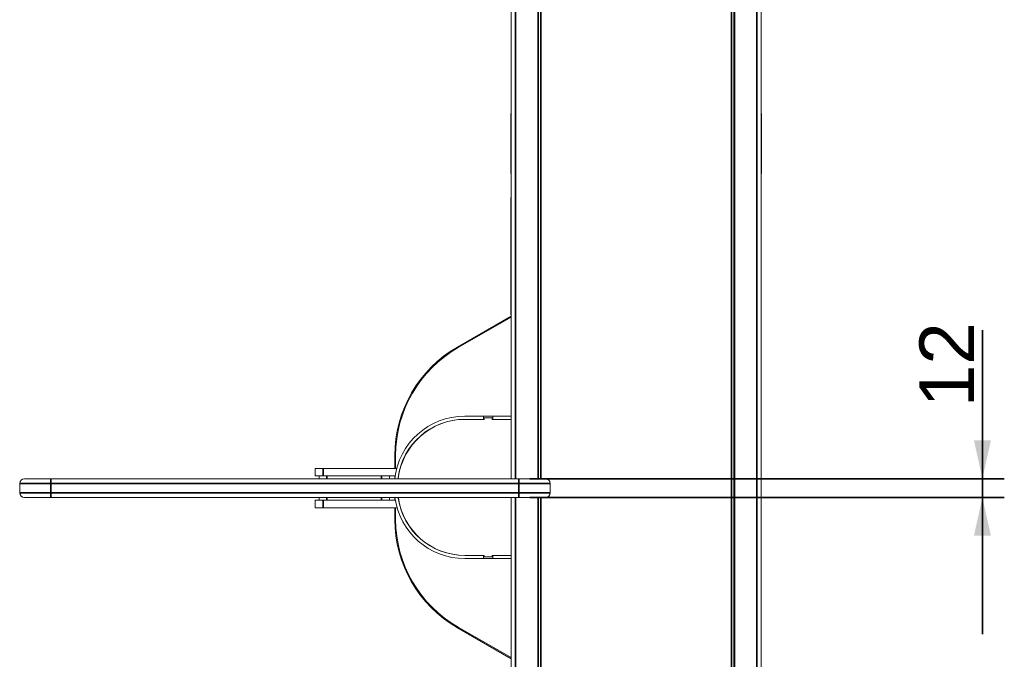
# Model space of a CAD drawing. Header units: millimetres. Extents: x 4 to 1188, y 1 to 840.
# Tile 6 of 197: x 298 to 388, y 122 to 180. Entities that reach past the tile are written whole.
import ezdxf

# ---------------------------------------------------------------- set-up
doc = ezdxf.new("R2010")
doc.units = ezdxf.units.MM
doc.layers.add('1', color=7, linetype='Continuous')
doc.styles.add('Arial Unicode MS', font='Arial Unicode MS')
doc.dimstyles.get("Standard").update_dxf_attribs({"dimtxt": 0.18, "dimasz": 0.18, "dimexe": 0.18, "dimexo": 0.0625, "dimgap": 0.09, "dimtad": 0, "dimtih": 1, "dimtoh": 1, "dimdec": 4, "dimzin": 0, "dimdsep": 46, "dimtxsty": 'Standard', "dimcen": 0.09, "dimadec": 0, "dimazin": 0, "dimtfac": 1, "dimtdec": 4, "dimtofl": 0, "dimtmove": 0, "dimatfit": 3, "dimfxl": 0, "dimtolj": 1, "dimtzin": 0, "dimarcsym": 0})

# ---------------------------------------------------------------- blocks, each defined once
blk = doc.blocks.new('_U25')
at = {"layer": '1', "color": 18, "lineweight": 35}
for p, q in [((385.942, 124.239), (385.942, 152.018)), ((344.592, 138.454), (387.942, 138.454)), ((344.592, 136.739), (387.942, 136.739))]:
    blk.add_line(p, q, dxfattribs=at)
at = {"layer": '1', "color": 18, "lineweight": 70}
for points in [[(385.942, 138.454), (385.166, 141.954), (386.718, 141.954)], [(385.942, 136.739), (386.718, 133.239), (385.166, 133.239)]]:
    blk.add_solid(points, dxfattribs=at)
at = {"layer": '1', "color": 18, "linetype": 'Continuous', "lineweight": 13, "insert": (385.188, 144.974), "char_height": 5, "attachment_point": 7, "rotation": 90, "line_spacing_factor": 1.047437, "style": 'Arial Unicode MS'}
blk.add_mtext('\\fArial Unicode MS|b0|i0;\\W1.0000;12', dxfattribs=at)

msp = doc.modelspace()

# ---------------------------------------------------------------- linework, layer by layer
at = {"layer": '1', "color": 154, "linetype": 'Continuous', "lineweight": 13}
for p, q in [((342.8782, 227.3715), (342.8782, 138.4535)), ((345.3068, 227.3715), (345.3068, 138.4535)), ((345.3782, 138.4535), (345.3782, 227.3715)), ((363.2354, 227.3715), (363.2354, 47.943)), ((363.3068, 47.943), (363.3068, 227.3715)), ((365.7354, 227.3715), (365.7354, 47.943)), ((342.8496, 166.393), (342.8496, 171.7358)), ((365.7639, 171.7358), (365.7639, 166.393)), ((342.8782, 164.1219), (342.8496, 164.1219)), ((342.8496, 153.4076), (342.8496, 164.1219)), ((337.9639, 150.4749), (342.8782, 153.3121)), ((342.8782, 153.2083), (338.0321, 150.4317)), ((342.8496, 153.4076), (342.8782, 153.4076)), ((337.9996, 150.413), (337.9639, 150.4749)), ((338.6282, 144.1573), (340.3425, 144.1573)), ((340.3425, 144.1573), (341.1996, 144.1573)), ((340.3425, 144.1573), (340.3425, 143.8715)), ((341.1282, 144.0144), (340.4139, 144.0144)), ((340.4139, 144.0144), (340.4139, 143.8715)), ((341.1282, 143.8715), (341.1282, 144.0144)), ((341.1996, 144.1573), (342.8782, 144.1573)), ((341.1996, 144.1573), (341.1996, 143.8715)), ((338.6282, 143.8715), (338.6511, 143.8715)), ((338.6511, 143.8715), (340.4139, 143.8715)), ((341.1282, 143.8715), (342.8782, 143.8715)), ((332.2496, 139.3966), (332.2496, 140.5775)), ((332.3211, 140.5775), (332.3211, 139.3967)), ((324.9687, 139.3966), (325.683, 139.3966)), ((324.9687, 138.7181), (324.9687, 139.3966)), ((325.683, 138.7181), (324.9687, 138.7181)), ((325.3258, 138.4538), (325.3258, 138.7181)), ((332.4198, 139.3966), (325.683, 139.3966)), ((332.2761, 138.7181), (325.683, 138.7181)), ((331.7544, 138.7181), (331.7544, 138.4538)), ((332.2496, 138.5289), (332.2496, 138.7181)), ((297.9639, 137.1681), (297.9639, 138.0252)), ((298.3925, 138.4538), (300.8211, 138.4538)), ((300.8211, 138.4538), (343.5925, 138.4538)), ((343.5925, 138.4538), (346.0211, 138.4538)), ((346.4496, 138.0252), (346.4496, 137.1681)), ((300.8211, 136.7395), (298.3925, 136.7395)), ((343.5925, 136.7395), (300.8211, 136.7395)), ((324.9687, 136.4752), (325.683, 136.4752)), ((324.9687, 135.7966), (324.9687, 136.4752)), ((325.3258, 136.4752), (325.3258, 136.7395)), ((325.683, 136.4752), (332.2962, 136.4752)), ((331.7544, 136.7395), (331.7544, 136.4752)), ((332.2496, 136.4752), (332.2496, 136.7394)), ((342.8782, 136.7405), (342.8782, 47.943)), ((346.0211, 136.7395), (343.5925, 136.7395)), ((345.3068, 136.7405), (345.3068, 47.943)), ((345.3782, 47.943), (345.3782, 136.7405)), ((325.683, 135.7966), (324.9687, 135.7966)), ((325.683, 135.7966), (332.4536, 135.7966)), ((332.2496, 134.7371), (332.2496, 135.7966)), ((332.3211, 135.7966), (332.3211, 134.7371)), ((338.6282, 131.443), (338.6511, 131.443)), ((340.4139, 131.443), (338.6511, 131.443)), ((340.3425, 131.443), (340.3425, 131.1573)), ((340.4139, 131.3001), (340.4139, 131.443)), ((342.8782, 131.443), (341.1282, 131.443)), ((341.1282, 131.443), (341.1282, 131.3001)), ((341.1996, 131.443), (341.1996, 131.1573)), ((338.6282, 131.1573), (340.3425, 131.1573)), ((341.1996, 131.1573), (340.3425, 131.1573)), ((341.1282, 131.3001), (340.4139, 131.3001)), ((341.1996, 131.1573), (342.8782, 131.1573)), ((337.9996, 124.9015), (337.9639, 124.8396)), ((342.8782, 122.0024), (337.9639, 124.8396)), ((338.0321, 124.8828), (342.8782, 122.1062))]:
    msp.add_line(p, q, dxfattribs=at)
at = {"layer": '1', "color": 154, "linetype": 'Continuous', "lineweight": 35}
for p, q in [((343.2782, 227.3715), (343.2782, 138.4535)), ((345.5925, 227.3715), (345.5925, 138.4535)), ((363.0211, 47.943), (363.0211, 227.3715)), ((365.3354, 47.943), (365.3354, 227.3715)), ((332.2496, 140.5775), (332.3211, 140.5775)), ((325.683, 139.3966), (325.683, 138.7181)), ((326.0401, 138.7181), (326.0401, 138.4538)), ((331.0401, 138.4538), (331.0401, 138.7181)), ((300.8211, 138.0252), (297.9639, 138.0252)), ((300.8211, 138.0252), (300.8211, 138.4538)), ((300.8211, 138.0252), (300.8211, 137.1681)), ((343.5925, 138.0252), (300.8211, 138.0252)), ((343.5925, 138.0252), (343.5925, 138.4538)), ((343.5925, 137.1681), (343.5925, 138.0252)), ((346.4496, 138.0252), (343.5925, 138.0252)), ((297.9639, 137.1681), (300.8211, 137.1681)), ((300.8211, 136.7395), (300.8211, 137.1681)), ((300.8211, 137.1681), (343.5925, 137.1681)), ((343.5925, 136.7395), (343.5925, 137.1681)), ((343.5925, 137.1681), (346.4496, 137.1681)), ((325.683, 136.4752), (325.683, 135.7966)), ((326.0401, 136.7395), (326.0401, 136.4752)), ((331.0401, 136.4752), (331.0401, 136.7395)), ((343.2782, 136.7405), (343.2782, 47.943)), ((345.5925, 136.7405), (345.5925, 47.943)), ((332.3211, 134.7371), (332.2496, 134.7371))]:
    msp.add_line(p, q, dxfattribs=at)
at = {"layer": '1', "color": 154, "linetype": 'Continuous', "lineweight": 13}
for centre, radius, start, end in [((343.1354, 171.7358), 0.2857, 154.157344, 180), ((365.4782, 171.7358), 0.2857, 0, 25.842656), ((342.9211, 166.393), 0.0714, 180, 233.129531), ((365.6925, 166.393), 0.0714, 306.870469, 0), ((343.6782, 140.5775), 11.4286, 120, 180), ((343.6782, 140.5775), 11.3571, 119.81097, 180), ((338.6282, 137.7287), 6.4286, 90, 173.522813), ((338.6282, 137.7287), 6.1429, 90, 172.470938), ((338.6511, 137.7287), 6.1429, 90, 172.94625), ((298.3925, 138.0252), 0.4286, 90, 180), ((346.0211, 138.0252), 0.4286, 0, 90), ((298.3925, 137.1681), 0.4286, 180, 270), ((346.0211, 137.1681), 0.4286, 270, 0), ((338.6282, 137.5858), 6.4286, 187.565625, 270), ((338.6282, 137.5858), 6.1429, 188.476875, 270), ((338.6511, 137.5858), 6.1429, 188.261719, 270), ((343.6782, 134.7371), 11.4286, 180, 240), ((343.6782, 134.7371), 11.3571, 180, 240.18903)]:
    msp.add_arc(centre, radius, start, end, dxfattribs=at)

# ---------------------------------------------------------------- dimensions: what is measured, and where the dimension line sits
at = {"layer": '1', "color": 18, "linetype": 'Continuous', "lineweight": 13}
dim = msp.add_linear_dim(base=(385.9424, 138.4538), p1=(308.0336, 136.7395), p2=(300.8211, 138.4538), angle=270, dimstyle='Standard', override={"dimtxt": 5, "dimasz": 3.5, "dimexe": 2, "dimexo": 1, "dimgap": 2.5, "dimtad": 1, "dimtih": 0, "dimtoh": 0, "dimdec": 2, "dimlfac": 7, "dimzin": 8, "dimdsep": 44, "dimlunit": 2, "dimtxsty": 'Arial Unicode MS', "dimsah": 1, "dimse1": 0, "dimse2": 0, "dimsd1": 0, "dimsd2": 0, "dimclrd": 18, "dimclre": 18, "dimclrt": 18, "dimtol": 0, "dimtm": -0.1, "dimtfac": 0.4, "dimtdec": 2, "dimtofl": 1, "dimtmove": 0, "dimtzin": 8, "dimlwd": 35, "dimlwe": 35}, dxfattribs=at)
dim.commit()
dim.dimension.update_dxf_attribs({"geometry": '_U25', "text_midpoint": (385.9424, 159.5014), "dimtype": 160})

doc.saveas('drawing.dxf')
